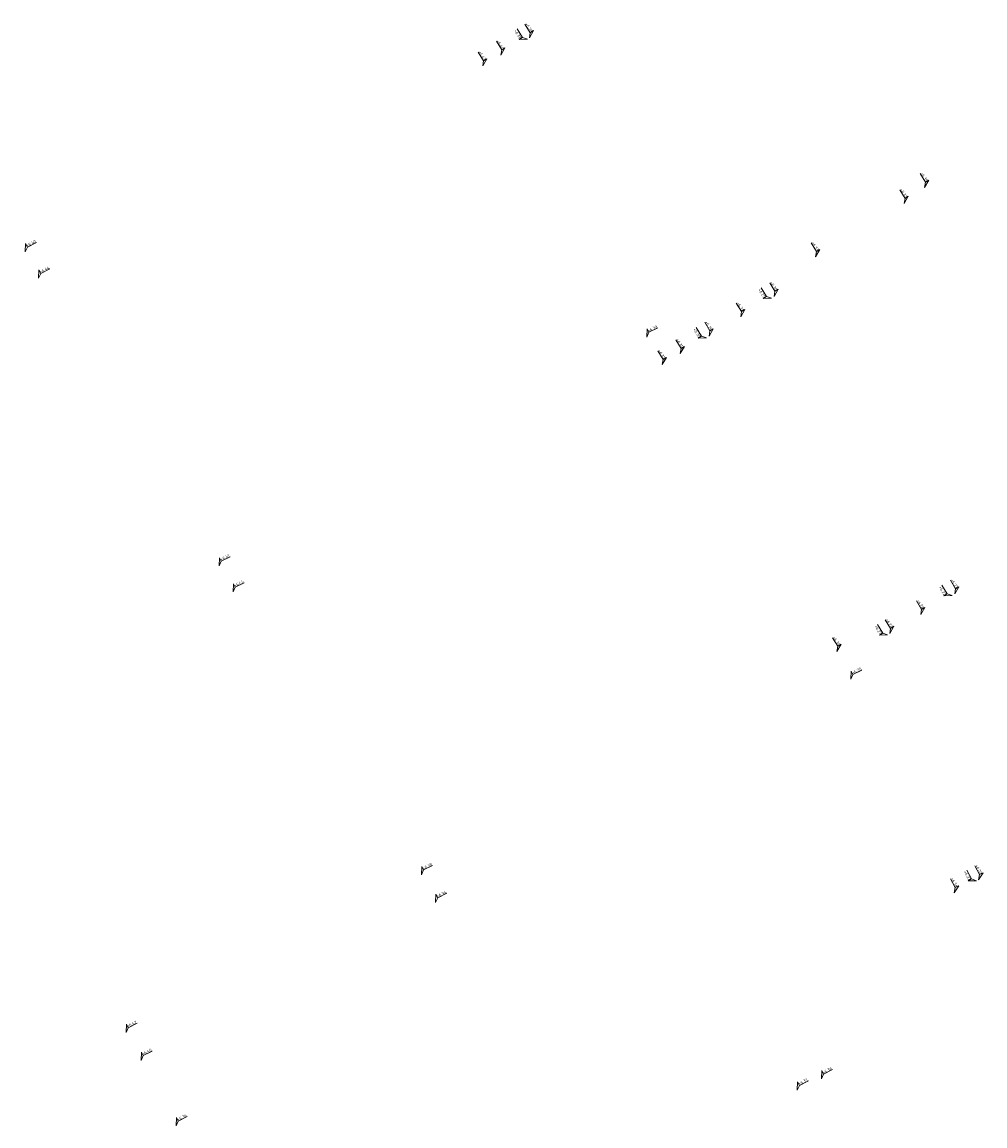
# Model space of a CAD drawing. Header units: metres. Extents: x 155115 to 155402, y 461434 to 461729.
# Tile 22 of 27: x 155236 to 155295, y 461587 to 461655. Entities that reach past the tile are written whole.
import ezdxf
from ezdxf.enums import TextEntityAlignment as Align

# ---------------------------------------------------------------- set-up
doc = ezdxf.new("R2010")
doc.units = ezdxf.units.M
doc.layers.add('X-XX-AL-HOOGTELABEL-S', color=7, linetype='Continuous', lineweight=25)
doc.styles.add('NLCS-ISO', font='NLCS-ISO.ttf')

# ---------------------------------------------------------------- blocks, each defined once
blk = doc.blocks.new('*U4')
at = {"lineweight": 18}
for p, q in [((-8.66, 2.07), (-2.46, 2.07)), ((-2.46, 2.07), (-2.46, 4.47)), ((-2.46, 4.47), (0, 0)), ((0, 0), (-2.46, 2.07))]:
    blk.add_line(p, q, dxfattribs=at)
at = {"lineweight": 18, "style": 'NLCS-ISO'}
blk.add_attdef('...', text='', height=1.8, dxfattribs=at).set_placement((-5.56, 1.65), align=Align.BOTTOM_CENTER)
blk = doc.blocks.new('*U3')
at = {"lineweight": 18}
for p, q in [((2.46, 4.47), (0, 0)), ((0, 0), (2.46, 2.07)), ((2.46, 2.07), (2.46, 4.47)), ((8.66, 2.07), (2.46, 2.07))]:
    blk.add_line(p, q, dxfattribs=at)
at = {"lineweight": 18, "style": 'NLCS-ISO'}
blk.add_attdef('...', text='', height=1.8, dxfattribs=at).set_placement((5.56, 1.65), align=Align.BOTTOM_CENTER)

msp = doc.modelspace()

# ---------------------------------------------------------------- block references
at = {"layer": 'X-XX-AL-HOOGTELABEL-S', "xscale": 0.1, "yscale": 0.1, "zscale": 0.1}
for name, p, rotation, values in [('*U4', (155267.046, 461653.832), 301.3739453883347, {'...': '+6.28'}), ('*U4', (155265.286, 461652.771), 301.3739453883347, {'...': '+6.40'}), ('*U4', (155264.169, 461652.099), 301.3739453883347, {'...': '+6.43'}), ('*U4', (155291.424, 461644.608), 301.3739453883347, {'...': '+6.35'}), ('*U4', (155290.166, 461643.613), 301.3739453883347, {'...': '+6.33'}), ('*U3', (155235.95, 461640.629), 26.55025936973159, {'...': '+6.40'}), ('*U4', (155284.698, 461640.332), 301.3739453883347, {'...': '+6.33'}), ('*U3', (155236.771, 461639.006), 26.55025936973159, {'...': '+6.44'}), ('*U4', (155282.146, 461637.88), 301.3739453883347, {'...': '+6.30'}), ('*U4', (155280.083, 461636.624), 301.3739453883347, {'...': '+6.31'}), ('*U4', (155278.131, 461635.436), 301.3739453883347, {'...': '+6.25'}), ('*U3', (155274.281, 461635.37), 26.55025936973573, {'...': '+6.39'}), ('*U4', (155276.352, 461634.352), 301.3739453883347, {'...': '+6.35'}), ('*U4', (155275.239, 461633.675), 301.3739453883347, {'...': '+6.37'}), ('*U3', (155247.903, 461621.25), 26.55025936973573, {'...': '+6.41'}), ('*U3', (155248.772, 461619.649), 26.55025936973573, {'...': '+6.44'}), ('*U4', (155293.286, 461619.53), 301.3739453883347, {'...': '+6.27'}), ('*U4', (155291.193, 461618.255), 301.3739453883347, {'...': '+6.28'}), ('*U4', (155289.272, 461617.085), 301.3739453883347, {'...': '+6.22'}), ('*U4', (155286.014, 461615.981), 301.3739453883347, {'...': '+6.35'}), ('*U3', (155286.873, 461614.261), 26.55025936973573, {'...': '+6.35'}), ('*U3', (155260.389, 461602.203), 26.55025936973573, {'...': '+6.38'}), ('*U4', (155294.75, 461601.899), 298.1754708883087, {'...': '+6.22'}), ('*U4', (155293.25, 461601.096), 298.1754708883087, {'...': '+6.36'}), ('*U3', (155261.262, 461600.487), 26.55025936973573, {'...': '+6.34'}), ('*U3', (155242.166, 461592.47), 26.55025936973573, {'...': '+6.42'}), ('*U3', (155243.087, 461590.753), 26.55025936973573, {'...': '+6.40'}), ('*U3', (155285.06, 461589.607), 26.55025936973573, {'...': '+6.36'}), ('*U3', (155283.572, 461588.914), 26.55025936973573, {'...': '+6.37'}), ('*U3', (155245.258, 461586.708), 26.55025936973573, {'...': '+6.36'})]:
    msp.add_blockref(name, p, dxfattribs=dict(at, rotation=rotation)).add_auto_attribs(values)
at = {"layer": 'X-XX-AL-HOOGTELABEL-S'}
ref = msp.add_blockref('*U4', (155266.918, 461653.755), dxfattribs=dict(at, xscale=-0.1, yscale=0.1, zscale=0.1, rotation=121.3739448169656))
ref.add_attrib('...', '+6.38', dxfattribs={"layer": '0', "lineweight": 18, "height": 0.18, "rotation": 301.37394, "style": 'NLCS-ISO'}).set_placement((155266.211, 461653.975), align=Align.BOTTOM_CENTER)
ref = msp.add_blockref('*U4', (155281.975, 461637.776), dxfattribs=dict(at, xscale=-0.1, yscale=0.1, zscale=0.1, rotation=121.3739448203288))
ref.add_attrib('...', '+6.25', dxfattribs={"layer": '0', "lineweight": 18, "height": 0.18, "rotation": 301.37394, "style": 'NLCS-ISO'}).set_placement((155281.268, 461637.997), align=Align.BOTTOM_CENTER)
ref = msp.add_blockref('*U4', (155277.966, 461635.335), dxfattribs=dict(at, xscale=-0.09999999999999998, yscale=0.1, zscale=0.1, rotation=121.373944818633))
ref.add_attrib('...', '+6.30', dxfattribs={"layer": '0', "lineweight": 18, "height": 0.18, "rotation": 301.37394, "style": 'NLCS-ISO'}).set_placement((155277.259, 461635.555), align=Align.BOTTOM_CENTER)
ref = msp.add_blockref('*U4', (155293.115, 461619.426), dxfattribs=dict(at, xscale=-0.1, yscale=0.1, zscale=0.1, rotation=121.3739448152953))
ref.add_attrib('...', '+6.22', dxfattribs={"layer": '0', "lineweight": 18, "height": 0.18, "rotation": 301.37394, "style": 'NLCS-ISO'}).set_placement((155292.408, 461619.646), align=Align.BOTTOM_CENTER)
ref = msp.add_blockref('*U4', (155289.143, 461617.008), dxfattribs=dict(at, xscale=-0.1, yscale=0.1, zscale=0.1, rotation=121.3739448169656))
ref.add_attrib('...', '+6.27', dxfattribs={"layer": '0', "lineweight": 18, "height": 0.18, "rotation": 301.37394, "style": 'NLCS-ISO'}).set_placement((155288.436, 461617.228), align=Align.BOTTOM_CENTER)
ref = msp.add_blockref('*U4', (155294.618, 461601.828), dxfattribs=dict(at, xscale=-0.1, yscale=0.1, zscale=0.1, rotation=118.1754708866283))
ref.add_attrib('...', '+6.32', dxfattribs={"layer": '0', "lineweight": 18, "height": 0.18, "rotation": 298.17547, "style": 'NLCS-ISO'}).set_placement((155293.925, 461602.088), align=Align.BOTTOM_CENTER)

doc.saveas('drawing.dxf')
